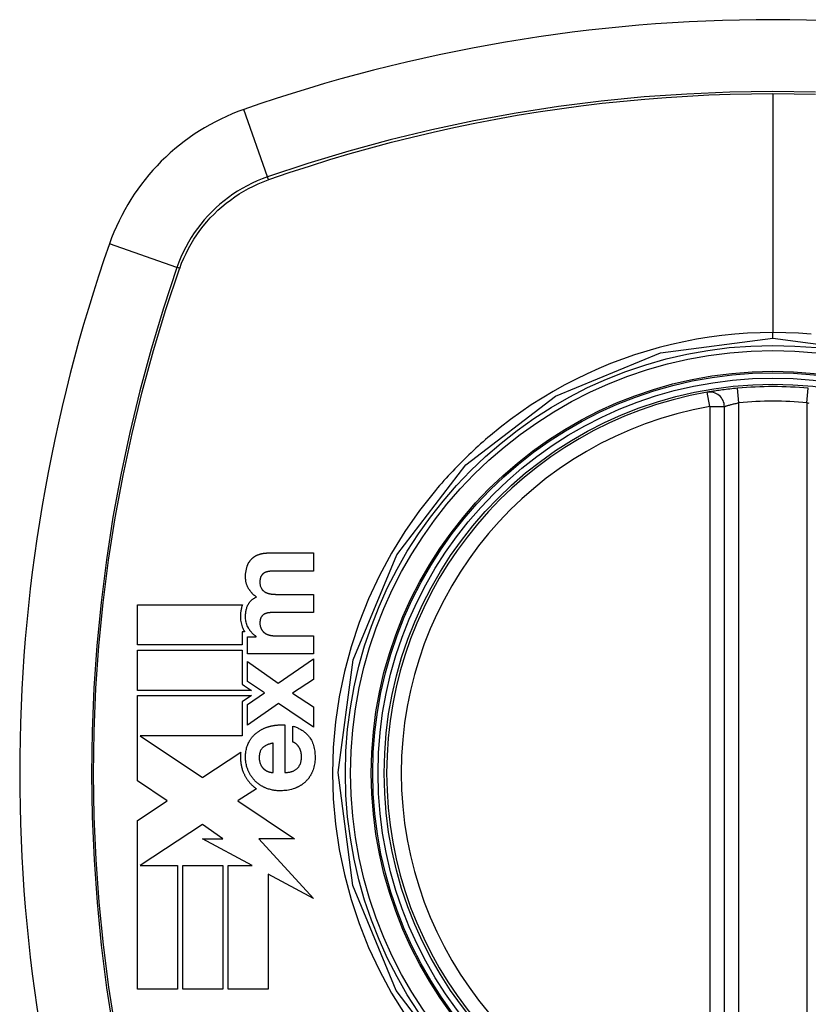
# Model space of a CAD drawing. Header units: inches. Extents: x 18 to 388, y 34 to 188.
# Tile 71 of 159: x 137.047 to 137.686, y 129.235 to 130.032. Entities that reach past the tile are written whole.
import ezdxf

# ---------------------------------------------------------------- set-up
doc = ezdxf.new("R2010")
doc.units = ezdxf.units.IN
doc.header["$MEASUREMENT"] = 0
doc.layers.add('Visible Edges(ANSI)', color=7, linetype='Continuous', lineweight=25)
doc.layers.add('Visible Tangent Edges(ANSI)', color=7, linetype='Continuous', lineweight=25)

msp = doc.modelspace()

# ---------------------------------------------------------------- linework, layer by layer
at = {"layer": 'Visible Edges(ANSI)'}
for p, q in [((137.61822, 129.12537), (137.61822, 129.71898)), ((137.24948, 129.60046), (137.28531, 129.60046)), ((137.28531, 129.60046), (137.28531, 129.58575)), ((137.28531, 129.58575), (137.25497, 129.58575)), ((137.25548, 129.5669), (137.28531, 129.5669)), ((137.28531, 129.5669), (137.28531, 129.5522)), ((137.1427, 129.52589), (137.1427, 129.55851)), ((137.1427, 129.55851), (137.22785, 129.55851)), ((137.28531, 129.5522), (137.25528, 129.5522)), ((137.22763, 129.53665), (137.22763, 129.52589)), ((137.2296, 129.53665), (137.22763, 129.53665)), ((137.23177, 129.53252), (137.23902, 129.53252)), ((137.23177, 129.51864), (137.23177, 129.53252)), ((137.23902, 129.53252), (137.23902, 129.53273)), ((137.25424, 129.53335), (137.28531, 129.53335)), ((137.28531, 129.53335), (137.28531, 129.51864)), ((137.22763, 129.52589), (137.1427, 129.52589)), ((137.1427, 129.52175), (137.22763, 129.52175)), ((137.1427, 129.48914), (137.1427, 129.52175)), ((137.22763, 129.52175), (137.22763, 129.49415)), ((137.28531, 129.51864), (137.23177, 129.51864)), ((137.25683, 129.49502), (137.28531, 129.5148)), ((137.28531, 129.5148), (137.28531, 129.49803)), ((137.23177, 129.51263), (137.25683, 129.49502)), ((137.23177, 129.49637), (137.23177, 129.51263)), ((137.22763, 129.49415), (137.22947, 129.49292)), ((137.22947, 129.49292), (137.23516, 129.48914)), ((137.24575, 129.48705), (137.23177, 129.49637)), ((137.28531, 129.49803), (137.26843, 129.48684)), ((137.14269, 129.45388), (137.1427, 129.485)), ((137.23516, 129.48914), (137.1427, 129.48914)), ((137.1427, 129.485), (137.2352, 129.485)), ((137.2352, 129.485), (137.2275, 129.47984)), ((137.23177, 129.47762), (137.24575, 129.48705)), ((137.26843, 129.48684), (137.28531, 129.47566)), ((137.2275, 129.47984), (137.2275, 129.45238)), ((137.25714, 129.47845), (137.23177, 129.46085)), ((137.23177, 129.46085), (137.23177, 129.47762)), ((137.28531, 129.45919), (137.25714, 129.47845)), ((137.28531, 129.47566), (137.28531, 129.45919)), ((137.26211, 129.46111), (137.26211, 129.42248)), ((137.26874, 129.44723), (137.26874, 129.46018)), ((137.14269, 129.45307), (137.14269, 129.45388)), ((137.14269, 129.45238), (137.14269, 129.45307)), ((137.1427, 129.4158), (137.14269, 129.45238)), ((137.14493, 129.45238), (137.19543, 129.41866)), ((137.2275, 129.45238), (137.14493, 129.45238)), ((137.25279, 129.42248), (137.25279, 129.4464)), ((137.19567, 129.41882), (137.2264, 129.43916)), ((137.19543, 129.41866), (137.19567, 129.41882)), ((137.1668, 129.39971), (137.1427, 129.4158)), ((137.23908, 129.40948), (137.22443, 129.39979)), ((137.1427, 129.38376), (137.1668, 129.39971)), ((137.22443, 129.39979), (137.22407, 129.39955)), ((137.22407, 129.39955), (137.27003, 129.36886)), ((137.1427, 129.24702), (137.1427, 129.38376)), ((137.19543, 129.38059), (137.14495, 129.34718)), ((137.21204, 129.36886), (137.19543, 129.38059)), ((137.2358, 129.34718), (137.19544, 129.36886)), ((137.19544, 129.36886), (137.21204, 129.36886)), ((137.27003, 129.36886), (137.24108, 129.36888)), ((137.24108, 129.36888), (137.28531, 129.32058)), ((137.14495, 129.34718), (137.14495, 129.34718)), ((137.14495, 129.34718), (137.17531, 129.34718)), ((137.17531, 129.34718), (137.17531, 129.24702)), ((137.17942, 129.34718), (137.21204, 129.34718)), ((137.17942, 129.24702), (137.17942, 129.34718)), ((137.21204, 129.34718), (137.21204, 129.24702)), ((137.21611, 129.24702), (137.21611, 129.34718)), ((137.21611, 129.34718), (137.2358, 129.34718)), ((137.28531, 129.32058), (137.24873, 129.34023)), ((137.24873, 129.34023), (137.24873, 129.24702)), ((137.17531, 129.24702), (137.1427, 129.24702)), ((137.21204, 129.24702), (137.17942, 129.24702)), ((137.24873, 129.24702), (137.21611, 129.24702))]:
    msp.add_line(p, q, dxfattribs=at)
at = {"layer": 'Visible Edges(ANSI)', "flags": 128}
for points in [[(137.62895, 129.73385), (137.62735, 129.7337), (137.62575, 129.73354), (137.62416, 129.73338), (137.62259, 129.7332), (137.62106, 129.73303), (137.61956, 129.73285), (137.6181, 129.73267), (137.61668, 129.73248), (137.61532, 129.7323), (137.61401, 129.73212), (137.61277, 129.73194), (137.6116, 129.73177), (137.6105, 129.7316), (137.60948, 129.73145), (137.60854, 129.7313), (137.60769, 129.73116), (137.60693, 129.73104), (137.60627, 129.73093), (137.6057, 129.73084), (137.60524, 129.73076), (137.60487, 129.7307), (137.60461, 129.73065), (137.60445, 129.73062), (137.6044, 129.73061)], [(137.23135, 129.58876), (137.23144, 129.58904), (137.23153, 129.58933), (137.23162, 129.58961), (137.23172, 129.58989), (137.23182, 129.59017), (137.23193, 129.59045), (137.23204, 129.59073), (137.23216, 129.591), (137.23228, 129.59127), (137.23241, 129.59154), (137.23254, 129.59181), (137.23267, 129.59207), (137.23281, 129.59233), (137.23296, 129.59258), (137.23311, 129.59284), (137.23326, 129.59309), (137.23342, 129.59333), (137.23358, 129.59358), (137.23375, 129.59382), (137.23393, 129.59405), (137.2341, 129.59429), (137.23429, 129.59452), (137.23447, 129.59475), (137.23467, 129.59497)], [(137.23467, 129.59497), (137.23487, 129.5952), (137.23508, 129.59542), (137.2353, 129.59564), (137.23551, 129.59585), (137.23574, 129.59605), (137.23596, 129.59625), (137.2362, 129.59645), (137.23643, 129.59664), (137.23667, 129.59682), (137.23691, 129.597), (137.23716, 129.59718), (137.23741, 129.59735), (137.23766, 129.59751), (137.23792, 129.59767), (137.23818, 129.59783), (137.23844, 129.59798), (137.23871, 129.59812), (137.23897, 129.59827), (137.23924, 129.5984), (137.23952, 129.59853), (137.23979, 129.59866), (137.24007, 129.59878), (137.24034, 129.5989), (137.24062, 129.59901)], [(137.24062, 129.59901), (137.24097, 129.59914), (137.24133, 129.59927), (137.24168, 129.59939), (137.24204, 129.5995), (137.2424, 129.5996), (137.24277, 129.5997), (137.24313, 129.59979), (137.2435, 129.59987), (137.24387, 129.59995), (137.24424, 129.60002), (137.24461, 129.60009), (137.24499, 129.60014), (137.24536, 129.6002), (137.24574, 129.60025), (137.24611, 129.60029), (137.24649, 129.60033), (137.24687, 129.60036), (137.24724, 129.60039), (137.24762, 129.60041), (137.24799, 129.60043), (137.24836, 129.60044), (137.24874, 129.60045), (137.24911, 129.60046), (137.24948, 129.60046)], [(137.23301, 129.5712), (137.23278, 129.57156), (137.23256, 129.57193), (137.23235, 129.5723), (137.23215, 129.57268), (137.23196, 129.57307), (137.23178, 129.57346), (137.23161, 129.57385), (137.23145, 129.57425), (137.23131, 129.57466), (137.23117, 129.57507), (137.23104, 129.57548), (137.23093, 129.5759), (137.23081, 129.57639), (137.23068, 129.577), (137.23056, 129.57773), (137.23045, 129.57859), (137.23037, 129.57957), (137.23033, 129.58067), (137.23033, 129.58191), (137.2304, 129.58327), (137.23054, 129.58466), (137.23074, 129.58603), (137.23101, 129.5874), (137.23135, 129.58876)], [(137.24295, 129.58166), (137.24279, 129.58135), (137.24264, 129.58103), (137.24251, 129.58071), (137.2424, 129.58037), (137.2423, 129.58004), (137.24221, 129.5797), (137.24214, 129.57935), (137.24208, 129.57901), (137.24203, 129.57866), (137.24199, 129.57831), (137.24196, 129.57795), (137.24194, 129.5776), (137.24192, 129.57724), (137.24192, 129.57682), (137.24192, 129.57636), (137.24194, 129.57587), (137.24198, 129.57535), (137.24205, 129.57482), (137.24214, 129.57427), (137.24227, 129.57373), (137.24242, 129.5732), (137.24261, 129.57269), (137.24284, 129.57219), (137.24311, 129.57172)], [(137.24575, 129.58441), (137.2456, 129.58433), (137.24546, 129.58425), (137.24532, 129.58416), (137.24518, 129.58407), (137.24505, 129.58398), (137.24492, 129.58388), (137.24478, 129.58379), (137.24465, 129.58368), (137.24453, 129.58358), (137.2444, 129.58347), (137.24428, 129.58336), (137.24416, 129.58324), (137.24404, 129.58313), (137.24393, 129.583), (137.24382, 129.58288), (137.24371, 129.58276), (137.24361, 129.58263), (137.2435, 129.5825), (137.24341, 129.58236), (137.24331, 129.58223), (137.24322, 129.58209), (137.24313, 129.58195), (137.24304, 129.58181), (137.24295, 129.58166)], [(137.24989, 129.58554), (137.24971, 129.58553), (137.24954, 129.58551), (137.24936, 129.58549), (137.24918, 129.58546), (137.249, 129.58544), (137.24882, 129.58541), (137.24865, 129.58538), (137.24847, 129.58534), (137.24829, 129.58531), (137.24812, 129.58527), (137.24794, 129.58523), (137.24777, 129.58518), (137.24759, 129.58514), (137.24742, 129.58509), (137.24725, 129.58503), (137.24708, 129.58498), (137.24691, 129.58492), (137.24674, 129.58485), (137.24657, 129.58479), (137.2464, 129.58472), (137.24624, 129.58464), (137.24607, 129.58457), (137.24591, 129.58449), (137.24575, 129.58441)], [(137.25497, 129.58575), (137.25476, 129.58575), (137.25454, 129.58575), (137.25433, 129.58575), (137.25412, 129.58575), (137.25391, 129.58574), (137.2537, 129.58574), (137.25349, 129.58574), (137.25328, 129.58573), (137.25306, 129.58572), (137.25285, 129.58572), (137.25264, 129.58571), (137.25243, 129.5857), (137.25222, 129.58569), (137.252, 129.58568), (137.25179, 129.58567), (137.25158, 129.58566), (137.25137, 129.58565), (137.25116, 129.58564), (137.25095, 129.58563), (137.25073, 129.58561), (137.25052, 129.5856), (137.25031, 129.58558), (137.2501, 129.58556), (137.24989, 129.58554)], [(137.23922, 129.56473), (137.23892, 129.56494), (137.23861, 129.56516), (137.23831, 129.56539), (137.23802, 129.56562), (137.23773, 129.56585), (137.23744, 129.56609), (137.23716, 129.56634), (137.23688, 129.56659), (137.23661, 129.56684), (137.23634, 129.5671), (137.23607, 129.56737), (137.23581, 129.56764), (137.23556, 129.56791), (137.23531, 129.56819), (137.23506, 129.56847), (137.23482, 129.56876), (137.23458, 129.56905), (137.23434, 129.56935), (137.23411, 129.56965), (137.23388, 129.56995), (137.23366, 129.57026), (137.23344, 129.57057), (137.23322, 129.57088), (137.23301, 129.5712)], [(137.24311, 129.57172), (137.24321, 129.57156), (137.24331, 129.57141), (137.24341, 129.57126), (137.24352, 129.57111), (137.24363, 129.57096), (137.24374, 129.57082), (137.24386, 129.57068), (137.24398, 129.57054), (137.2441, 129.57041), (137.24422, 129.57027), (137.24435, 129.57014), (137.24448, 129.57001), (137.24461, 129.56989), (137.24475, 129.56976), (137.24488, 129.56965), (137.24502, 129.56953), (137.24516, 129.56942), (137.24531, 129.56931), (137.24545, 129.5692), (137.2456, 129.5691), (137.24575, 129.569), (137.2459, 129.5689), (137.24606, 129.56881), (137.24622, 129.56872)], [(137.23229, 129.55836), (137.23246, 129.55872), (137.23266, 129.55908), (137.23286, 129.55943), (137.23307, 129.55977), (137.2333, 129.56011), (137.23353, 129.56043), (137.23378, 129.56075), (137.23404, 129.56106), (137.23431, 129.56136), (137.23459, 129.56165), (137.23488, 129.56193), (137.23517, 129.5622), (137.23548, 129.56246), (137.23579, 129.56271), (137.23611, 129.56296), (137.23644, 129.56319), (137.23677, 129.56341), (137.23711, 129.56363), (137.23745, 129.56383), (137.2378, 129.56403), (137.23815, 129.56422), (137.2385, 129.56439), (137.23886, 129.56457), (137.23922, 129.56473)], [(137.24622, 129.56872), (137.24638, 129.56862), (137.24656, 129.56853), (137.24673, 129.56844), (137.2469, 129.56836), (137.24707, 129.56828), (137.24725, 129.5682), (137.24743, 129.56812), (137.2476, 129.56805), (137.24778, 129.56798), (137.24796, 129.56791), (137.24814, 129.56785), (137.24832, 129.56779), (137.2485, 129.56773), (137.24869, 129.56768), (137.24887, 129.56762), (137.24906, 129.56757), (137.24924, 129.56753), (137.24943, 129.56748), (137.24962, 129.56744), (137.24981, 129.5674), (137.24999, 129.56736), (137.25018, 129.56733), (137.25037, 129.5673), (137.25056, 129.56727)], [(137.25056, 129.56727), (137.25077, 129.56724), (137.25097, 129.56721), (137.25118, 129.56718), (137.25138, 129.56715), (137.25158, 129.56713), (137.25179, 129.56711), (137.25199, 129.56708), (137.2522, 129.56706), (137.2524, 129.56704), (137.25261, 129.56703), (137.25281, 129.56701), (137.25302, 129.56699), (137.25322, 129.56698), (137.25343, 129.56697), (137.25363, 129.56695), (137.25384, 129.56694), (137.25404, 129.56693), (137.25425, 129.56693), (137.25445, 129.56692), (137.25466, 129.56691), (137.25487, 129.56691), (137.25507, 129.56691), (137.25528, 129.5669), (137.25548, 129.5669)], [(137.22785, 129.55851), (137.2276, 129.55782), (137.22738, 129.55713), (137.22717, 129.55643), (137.22698, 129.55573), (137.22681, 129.55502), (137.22666, 129.5543), (137.22654, 129.55358), (137.22643, 129.55286), (137.22634, 129.55214), (137.22627, 129.55141), (137.22622, 129.55065), (137.22619, 129.54982), (137.22618, 129.54893), (137.2262, 129.54798), (137.22626, 129.54698), (137.22636, 129.54593), (137.22652, 129.54486), (137.22672, 129.54378), (137.22697, 129.54272), (137.22727, 129.54167), (137.22763, 129.54065), (137.22803, 129.53964), (137.22848, 129.53866), (137.22898, 129.5377)], [(137.2326, 129.53972), (137.23215, 129.54058), (137.23175, 129.54147), (137.2314, 129.54238), (137.2311, 129.54331), (137.23085, 129.54426), (137.23066, 129.54519), (137.23051, 129.54611), (137.23041, 129.547), (137.23035, 129.54786), (137.23032, 129.54868), (137.23032, 129.54947), (137.23034, 129.55021), (137.23038, 129.55091), (137.23045, 129.55161), (137.23053, 129.55231), (137.23063, 129.55301), (137.23076, 129.5537), (137.23091, 129.55439), (137.23108, 129.55507), (137.23128, 129.55574), (137.23149, 129.55641), (137.23174, 129.55707), (137.232, 129.55772), (137.23229, 129.55836)], [(137.24311, 129.54862), (137.24295, 129.54837), (137.24281, 129.54812), (137.24269, 129.54785), (137.24257, 129.54758), (137.24247, 129.5473), (137.24238, 129.54702), (137.2423, 129.54674), (137.24223, 129.54645), (137.24217, 129.54616), (137.24211, 129.54587), (137.24207, 129.54558), (137.24203, 129.54529), (137.242, 129.54499), (137.24197, 129.5447), (137.24195, 129.5444), (137.24193, 129.5441), (137.24192, 129.54381), (137.24192, 129.54351), (137.24192, 129.54318), (137.24194, 129.54281), (137.24199, 129.54237), (137.24208, 129.54186), (137.2422, 129.54125), (137.24238, 129.54055)], [(137.24627, 129.55121), (137.24611, 129.55115), (137.24595, 129.55108), (137.2458, 129.55101), (137.24564, 129.55093), (137.24549, 129.55085), (137.24534, 129.55077), (137.2452, 129.55068), (137.24505, 129.55059), (137.24491, 129.55049), (137.24477, 129.55039), (137.24463, 129.55029), (137.24449, 129.55018), (137.24436, 129.55006), (137.24423, 129.54995), (137.2441, 129.54983), (137.24398, 129.54971), (137.24386, 129.54958), (137.24374, 129.54946), (137.24363, 129.54932), (137.24352, 129.54919), (137.24341, 129.54905), (137.24331, 129.54891), (137.24321, 129.54877), (137.24311, 129.54862)], [(137.25056, 129.55209), (137.25038, 129.55208), (137.2502, 129.55207), (137.25002, 129.55206), (137.24983, 129.55204), (137.24965, 129.55203), (137.24947, 129.552), (137.24929, 129.55198), (137.24911, 129.55196), (137.24892, 129.55193), (137.24874, 129.5519), (137.24856, 129.55187), (137.24838, 129.55183), (137.24821, 129.5518), (137.24803, 129.55176), (137.24785, 129.55171), (137.24767, 129.55167), (137.24749, 129.55162), (137.24732, 129.55157), (137.24714, 129.55152), (137.24696, 129.55146), (137.24679, 129.5514), (137.24661, 129.55134), (137.24644, 129.55128), (137.24627, 129.55121)], [(137.25528, 129.5522), (137.25508, 129.5522), (137.25488, 129.5522), (137.25469, 129.5522), (137.25449, 129.55219), (137.2543, 129.55219), (137.2541, 129.55219), (137.2539, 129.55219), (137.25371, 129.55219), (137.25351, 129.55218), (137.25331, 129.55218), (137.25312, 129.55218), (137.25292, 129.55217), (137.25272, 129.55217), (137.25253, 129.55216), (137.25233, 129.55216), (137.25214, 129.55215), (137.25194, 129.55214), (137.25174, 129.55214), (137.25155, 129.55213), (137.25135, 129.55212), (137.25115, 129.55212), (137.25096, 129.55211), (137.25076, 129.5521), (137.25056, 129.55209)], [(137.23902, 129.53273), (137.23869, 129.53296), (137.23838, 129.53319), (137.23806, 129.53343), (137.23775, 129.53368), (137.23744, 129.53393), (137.23714, 129.53418), (137.23684, 129.53445), (137.23655, 129.53471), (137.23626, 129.53499), (137.23597, 129.53527), (137.23569, 129.53555), (137.23542, 129.53584), (137.23515, 129.53614), (137.23489, 129.53644), (137.23463, 129.53674), (137.23438, 129.53705), (137.23413, 129.53737), (137.23389, 129.53769), (137.23366, 129.53801), (137.23344, 129.53834), (137.23322, 129.53868), (137.233, 129.53902), (137.2328, 129.53937), (137.2326, 129.53972)], [(137.24238, 129.54055), (137.24243, 129.54039), (137.24247, 129.54024), (137.24252, 129.54009), (137.24258, 129.53994), (137.24263, 129.53979), (137.24269, 129.53965), (137.24275, 129.5395), (137.24281, 129.53936), (137.24288, 129.53921), (137.24295, 129.53907), (137.24302, 129.53893), (137.24309, 129.53879), (137.24317, 129.53865), (137.24325, 129.53852), (137.24333, 129.53838), (137.24341, 129.53825), (137.2435, 129.53812), (137.24358, 129.53799), (137.24367, 129.53786), (137.24376, 129.53773), (137.24386, 129.5376), (137.24395, 129.53748), (137.24405, 129.53735), (137.24414, 129.53723)], [(137.22898, 129.5377), (137.22901, 129.53766), (137.22903, 129.53761), (137.22906, 129.53757), (137.22908, 129.53753), (137.22911, 129.53748), (137.22913, 129.53744), (137.22916, 129.53739), (137.22918, 129.53735), (137.22921, 129.53731), (137.22923, 129.53726), (137.22926, 129.53722), (137.22929, 129.53717), (137.22931, 129.53713), (137.22934, 129.53709), (137.22936, 129.53704), (137.22939, 129.537), (137.22942, 129.53696), (137.22944, 129.53691), (137.22947, 129.53687), (137.22949, 129.53683), (137.22952, 129.53678), (137.22955, 129.53674), (137.22957, 129.5367), (137.2296, 129.53665)], [(137.24414, 129.53723), (137.24427, 129.53708), (137.2444, 129.53693), (137.24453, 129.53679), (137.24467, 129.53665), (137.24481, 129.53651), (137.24495, 129.53638), (137.24509, 129.53625), (137.24524, 129.53612), (137.24539, 129.536), (137.24554, 129.53588), (137.2457, 129.53576), (137.24586, 129.53565), (137.24602, 129.53554), (137.24618, 129.53543), (137.24634, 129.53532), (137.2465, 129.53522), (137.24667, 129.53512), (137.24684, 129.53502), (137.24701, 129.53493), (137.24718, 129.53483), (137.24735, 129.53474), (137.24752, 129.53466), (137.2477, 129.53457), (137.24787, 129.53449)], [(137.24787, 129.53449), (137.24812, 129.53438), (137.24837, 129.53427), (137.24862, 129.53418), (137.24888, 129.53409), (137.24914, 129.534), (137.2494, 129.53392), (137.24966, 129.53385), (137.24993, 129.53379), (137.25019, 129.53373), (137.25046, 129.53367), (137.25073, 129.53362), (137.25099, 129.53358), (137.25126, 129.53354), (137.25153, 129.5335), (137.2518, 129.53347), (137.25207, 129.53345), (137.25234, 129.53342), (137.25261, 129.5334), (137.25288, 129.53338), (137.25316, 129.53337), (137.25343, 129.53336), (137.2537, 129.53335), (137.25397, 129.53335), (137.25424, 129.53335)], [(137.24005, 129.45536), (137.24044, 129.45564), (137.24083, 129.45591), (137.24123, 129.45617), (137.24162, 129.45643), (137.24202, 129.45668), (137.24243, 129.45692), (137.24284, 129.45715), (137.24325, 129.45738), (137.24366, 129.4576), (137.24408, 129.45781), (137.2445, 129.45802), (137.24492, 129.45822), (137.24534, 129.45841), (137.24577, 129.45859), (137.2462, 129.45877), (137.24664, 129.45894), (137.24707, 129.4591), (137.24751, 129.45926), (137.24795, 129.45941), (137.2484, 129.45956), (137.24885, 129.4597), (137.2493, 129.45983), (137.24975, 129.45995), (137.2502, 129.46007)], [(137.2502, 129.46007), (137.25069, 129.46019), (137.25118, 129.46031), (137.25167, 129.46041), (137.25217, 129.46051), (137.25266, 129.46061), (137.25315, 129.46069), (137.25365, 129.46077), (137.25414, 129.46084), (137.25463, 129.46091), (137.25513, 129.46097), (137.25563, 129.46102), (137.25612, 129.46106), (137.25662, 129.4611), (137.25712, 129.46113), (137.25761, 129.46116), (137.25811, 129.46118), (137.25861, 129.46119), (137.25911, 129.4612), (137.25961, 129.4612), (137.26011, 129.46119), (137.26061, 129.46118), (137.26111, 129.46116), (137.26161, 129.46114), (137.26211, 129.46111)], [(137.26874, 129.46018), (137.26941, 129.45996), (137.27007, 129.45972), (137.27074, 129.45947), (137.2714, 129.45921), (137.27205, 129.45894), (137.2727, 129.45865), (137.27335, 129.45835), (137.27399, 129.45803), (137.27462, 129.4577), (137.27524, 129.45735), (137.27585, 129.45699), (137.27645, 129.45661), (137.27704, 129.45621), (137.27762, 129.4558), (137.27819, 129.45536), (137.27874, 129.45491), (137.27927, 129.45444), (137.27979, 129.45396), (137.28029, 129.45345), (137.28078, 129.45293), (137.28124, 129.45239), (137.28169, 129.45183), (137.28211, 129.45125), (137.28251, 129.45065)], [(137.23296, 129.44702), (137.23318, 129.44744), (137.2334, 129.44784), (137.23364, 129.44824), (137.23388, 129.44864), (137.23412, 129.44903), (137.23437, 129.44942), (137.23463, 129.4498), (137.2349, 129.45018), (137.23517, 129.45055), (137.23546, 129.45091), (137.23574, 129.45127), (137.23604, 129.45163), (137.23634, 129.45197), (137.23665, 129.45232), (137.23696, 129.45265), (137.23728, 129.45298), (137.23761, 129.4533), (137.23794, 129.45362), (137.23828, 129.45393), (137.23862, 129.45423), (137.23897, 129.45452), (137.23933, 129.45481), (137.23969, 129.45509), (137.24005, 129.45536)], [(137.28251, 129.45065), (137.28311, 129.44967), (137.28366, 129.44867), (137.28416, 129.44763), (137.28462, 129.44658), (137.28503, 129.44549), (137.28538, 129.44439), (137.2857, 129.44327), (137.28596, 129.44214), (137.28618, 129.441), (137.28635, 129.43985), (137.28649, 129.43869), (137.28658, 129.43752), (137.28664, 129.43635), (137.28666, 129.43517), (137.28664, 129.434), (137.28659, 129.43282), (137.2865, 129.43165), (137.28636, 129.43048), (137.28619, 129.42932), (137.28597, 129.42818), (137.28571, 129.42704), (137.2854, 129.42592), (137.28504, 129.42481), (137.28464, 129.42372)], [(137.23249, 129.42398), (137.23212, 129.4249), (137.23178, 129.42583), (137.23147, 129.42678), (137.23121, 129.42774), (137.23098, 129.42871), (137.23078, 129.42969), (137.23063, 129.43067), (137.2305, 129.43166), (137.23041, 129.43266), (137.23035, 129.43366), (137.23032, 129.43466), (137.23032, 129.43566), (137.23035, 129.43665), (137.23041, 129.43764), (137.2305, 129.43862), (137.23063, 129.4396), (137.23079, 129.44057), (137.23098, 129.44154), (137.23122, 129.44249), (137.23148, 129.44342), (137.23179, 129.44435), (137.23214, 129.44525), (137.23253, 129.44615), (137.23296, 129.44702)], [(137.2443, 129.44272), (137.24387, 129.4423), (137.24348, 129.44185), (137.24312, 129.44137), (137.2428, 129.44086), (137.24252, 129.44032), (137.24227, 129.43977), (137.24206, 129.4392), (137.24188, 129.43862), (137.24173, 129.43802), (137.24161, 129.43742), (137.24152, 129.43681), (137.24146, 129.43619), (137.24142, 129.43557), (137.2414, 129.43496), (137.2414, 129.43433), (137.24142, 129.4337), (137.24147, 129.43307), (137.24154, 129.43244), (137.24163, 129.43182), (137.24176, 129.4312), (137.24191, 129.43059), (137.2421, 129.43), (137.24233, 129.42941), (137.24259, 129.42885)], [(137.25279, 129.4464), (137.25241, 129.44633), (137.25203, 129.44625), (137.25165, 129.44617), (137.25128, 129.44608), (137.2509, 129.44599), (137.25052, 129.44588), (137.25014, 129.44578), (137.24976, 129.44566), (137.24939, 129.44554), (137.24902, 129.44541), (137.24865, 129.44528), (137.24828, 129.44514), (137.24792, 129.44499), (137.24757, 129.44483), (137.24722, 129.44466), (137.24687, 129.44449), (137.24653, 129.44431), (137.24619, 129.44411), (137.24586, 129.44391), (137.24553, 129.44369), (137.24521, 129.44347), (137.2449, 129.44323), (137.2446, 129.44298), (137.2443, 129.44272)], [(137.27345, 129.4433), (137.2733, 129.44351), (137.27315, 129.44372), (137.27299, 129.44394), (137.27282, 129.44415), (137.27266, 129.44435), (137.27248, 129.44456), (137.27231, 129.44476), (137.27213, 129.44496), (137.27195, 129.44515), (137.27176, 129.44534), (137.27157, 129.44552), (137.27138, 129.4457), (137.27118, 129.44587), (137.27098, 129.44603), (137.27077, 129.44619), (137.27056, 129.44634), (137.27035, 129.44648), (137.27013, 129.44662), (137.26991, 129.44674), (137.26969, 129.44686), (137.26946, 129.44697), (137.26922, 129.44707), (137.26898, 129.44715), (137.26874, 129.44723)], [(137.27247, 129.4261), (137.27295, 129.42664), (137.27339, 129.42721), (137.2738, 129.42781), (137.27416, 129.42845), (137.27447, 129.4291), (137.27475, 129.42978), (137.27498, 129.43047), (137.27518, 129.43118), (137.27534, 129.4319), (137.27547, 129.43263), (137.27556, 129.43337), (137.27563, 129.4341), (137.27567, 129.43485), (137.27568, 129.43561), (137.27566, 129.43644), (137.2756, 129.43726), (137.2755, 129.43807), (137.27535, 129.43888), (137.27515, 129.43967), (137.27491, 129.44045), (137.27461, 129.4412), (137.27427, 129.44192), (137.27389, 129.44262), (137.27345, 129.4433)], [(137.2264, 129.43916), (137.22633, 129.43845), (137.22627, 129.43774), (137.22623, 129.43703), (137.2262, 129.43632), (137.22618, 129.43561), (137.22618, 129.43489), (137.22619, 129.43417), (137.22622, 129.43345), (137.22625, 129.43274), (137.22631, 129.43202), (137.22638, 129.4313), (137.22646, 129.43059), (137.22656, 129.42988), (137.22668, 129.42917), (137.22681, 129.42846), (137.22695, 129.42776), (137.22712, 129.42706), (137.22729, 129.42637), (137.22749, 129.42568), (137.2277, 129.425), (137.22792, 129.42433), (137.22817, 129.42366), (137.22842, 129.42299), (137.2287, 129.42234)], [(137.24259, 129.42885), (137.24268, 129.42867), (137.24278, 129.42849), (137.24288, 129.42831), (137.24298, 129.42814), (137.24308, 129.42797), (137.24319, 129.4278), (137.24329, 129.42763), (137.24341, 129.42746), (137.24352, 129.42729), (137.24364, 129.42713), (137.24375, 129.42697), (137.24388, 129.42681), (137.244, 129.42665), (137.24413, 129.4265), (137.24426, 129.42635), (137.24439, 129.4262), (137.24452, 129.42606), (137.24466, 129.42591), (137.2448, 129.42577), (137.24494, 129.42564), (137.24509, 129.4255), (137.24524, 129.42537), (137.24539, 129.42524), (137.24554, 129.42512)], [(137.2287, 129.42234), (137.22891, 129.42187), (137.22912, 129.4214), (137.22934, 129.42094), (137.22957, 129.42048), (137.22981, 129.42002), (137.23005, 129.41957), (137.2303, 129.41913), (137.23056, 129.41869), (137.23082, 129.41825), (137.23109, 129.41782), (137.23137, 129.41739), (137.23166, 129.41697), (137.23195, 129.41655), (137.23225, 129.41614), (137.23255, 129.41573), (137.23287, 129.41533), (137.23318, 129.41494), (137.23351, 129.41455), (137.23384, 129.41417), (137.23418, 129.41379), (137.23452, 129.41342), (137.23487, 129.41306), (137.23523, 129.4127), (137.23559, 129.41235)], [(137.23845, 129.41533), (137.23814, 129.41564), (137.23783, 129.41595), (137.23753, 129.41626), (137.23723, 129.41658), (137.23694, 129.41691), (137.23665, 129.41724), (137.23637, 129.41758), (137.23609, 129.41792), (137.23582, 129.41827), (137.23556, 129.41862), (137.2353, 129.41898), (137.23505, 129.41934), (137.2348, 129.4197), (137.23456, 129.42007), (137.23433, 129.42045), (137.2341, 129.42082), (137.23388, 129.4212), (137.23366, 129.42159), (137.23345, 129.42198), (137.23325, 129.42237), (137.23305, 129.42277), (137.23286, 129.42317), (137.23267, 129.42357), (137.23249, 129.42398)], [(137.24554, 129.42512), (137.24568, 129.42501), (137.24583, 129.4249), (137.24597, 129.42479), (137.24612, 129.42469), (137.24626, 129.42459), (137.24641, 129.42449), (137.24656, 129.42439), (137.24671, 129.4243), (137.24686, 129.42421), (137.24701, 129.42412), (137.24716, 129.42403), (137.24732, 129.42395), (137.24747, 129.42387), (137.24763, 129.42379), (137.24779, 129.42371), (137.24795, 129.42364), (137.24811, 129.42357), (137.24827, 129.4235), (137.24844, 129.42343), (137.2486, 129.42337), (137.24877, 129.42331), (137.24893, 129.42326), (137.2491, 129.4232), (137.24927, 129.42315)], [(137.24927, 129.42315), (137.24941, 129.42311), (137.24955, 129.42307), (137.2497, 129.42303), (137.24984, 129.42299), (137.24999, 129.42296), (137.25013, 129.42292), (137.25028, 129.42288), (137.25042, 129.42285), (137.25057, 129.42282), (137.25072, 129.42278), (137.25087, 129.42275), (137.25102, 129.42272), (137.25116, 129.42269), (137.25131, 129.42266), (137.25146, 129.42264), (137.25161, 129.42261), (137.25176, 129.42259), (137.25191, 129.42257), (137.25205, 129.42255), (137.2522, 129.42253), (137.25235, 129.42252), (137.2525, 129.4225), (137.25264, 129.42249), (137.25279, 129.42248)], [(137.26211, 129.42248), (137.26258, 129.4225), (137.26304, 129.42253), (137.2635, 129.42257), (137.26397, 129.42262), (137.26443, 129.42267), (137.2649, 129.42273), (137.26536, 129.42281), (137.26582, 129.42289), (137.26627, 129.42298), (137.26673, 129.42309), (137.26718, 129.4232), (137.26763, 129.42333), (137.26808, 129.42347), (137.26852, 129.42363), (137.26896, 129.4238), (137.26939, 129.42398), (137.26981, 129.42419), (137.27023, 129.4244), (137.27063, 129.42464), (137.27102, 129.42489), (137.27141, 129.42517), (137.27178, 129.42546), (137.27213, 129.42577), (137.27247, 129.4261)], [(137.28464, 129.42372), (137.28447, 129.42331), (137.2843, 129.42291), (137.28412, 129.42251), (137.28394, 129.42211), (137.28374, 129.42172), (137.28355, 129.42133), (137.28334, 129.42095), (137.28313, 129.42056), (137.28292, 129.42019), (137.28269, 129.41981), (137.28246, 129.41945), (137.28222, 129.41908), (137.28198, 129.41872), (137.28173, 129.41837), (137.28147, 129.41802), (137.28121, 129.41767), (137.28094, 129.41733), (137.28066, 129.417), (137.28038, 129.41667), (137.2801, 129.41635), (137.2798, 129.41604), (137.2795, 129.41573), (137.2792, 129.41542), (137.27889, 129.41512)], [(137.23559, 129.41235), (137.23572, 129.41221), (137.23586, 129.41208), (137.236, 129.41196), (137.23614, 129.41183), (137.23628, 129.4117), (137.23642, 129.41158), (137.23656, 129.41145), (137.2367, 129.41133), (137.23685, 129.4112), (137.23699, 129.41108), (137.23713, 129.41096), (137.23728, 129.41084), (137.23743, 129.41072), (137.23757, 129.41061), (137.23772, 129.41049), (137.23787, 129.41037), (137.23802, 129.41026), (137.23817, 129.41014), (137.23832, 129.41003), (137.23847, 129.40992), (137.23862, 129.40981), (137.23877, 129.4097), (137.23892, 129.40959), (137.23908, 129.40948)], [(137.24741, 129.40974), (137.24699, 129.4099), (137.24658, 129.41007), (137.24618, 129.41024), (137.24577, 129.41042), (137.24537, 129.4106), (137.24497, 129.41079), (137.24458, 129.41099), (137.24419, 129.41119), (137.2438, 129.4114), (137.24342, 129.41162), (137.24304, 129.41184), (137.24266, 129.41207), (137.24229, 129.4123), (137.24192, 129.41254), (137.24156, 129.41279), (137.24119, 129.41305), (137.24084, 129.41331), (137.24048, 129.41358), (137.24013, 129.41385), (137.23979, 129.41413), (137.23945, 129.41442), (137.23911, 129.41472), (137.23878, 129.41502), (137.23845, 129.41533)], [(137.27889, 129.41512), (137.27856, 129.41482), (137.27823, 129.41453), (137.2779, 129.41424), (137.27756, 129.41395), (137.27721, 129.41368), (137.27686, 129.41341), (137.27651, 129.41315), (137.27616, 129.41289), (137.2758, 129.41265), (137.27543, 129.4124), (137.27507, 129.41217), (137.2747, 129.41194), (137.27432, 129.41172), (137.27394, 129.4115), (137.27356, 129.4113), (137.27318, 129.41109), (137.27279, 129.4109), (137.2724, 129.41071), (137.272, 129.41052), (137.2716, 129.41034), (137.2712, 129.41017), (137.2708, 129.41), (137.27039, 129.40984), (137.26998, 129.40969)], [(137.26998, 129.40969), (137.26877, 129.40927), (137.26755, 129.40891), (137.26631, 129.4086), (137.26506, 129.40834), (137.26381, 129.40814), (137.26259, 129.40798), (137.26143, 129.40788), (137.26035, 129.40781), (137.25935, 129.40778), (137.25846, 129.40777), (137.25765, 129.40778), (137.25684, 129.40781), (137.25604, 129.40786), (137.25524, 129.40793), (137.25444, 129.40802), (137.25364, 129.40813), (137.25285, 129.40825), (137.25206, 129.4084), (137.25128, 129.40857), (137.25049, 129.40876), (137.24972, 129.40897), (137.24894, 129.40921), (137.24817, 129.40946), (137.24741, 129.40974)]]:
    msp.add_lwpolyline(points, dxfattribs=at)
at = {"layer": 'Visible Edges(ANSI)'}
for radius in [0.31988, 0.31496]:
    msp.add_circle((137.65759, 129.42217), radius, dxfattribs=at)
for centre, radius, start, end in [((137.65759, 128.7332), 1.29921, 70.73366, 109.26634), ((137.28736, 129.79241), 0.17717, 109.26634, 160.73366), ((138.34656, 129.42217), 1.29921, 160.73366, 199.26634), ((137.65759, 129.42217), 0.31299, 99.78402, 260.21598), ((137.60641, 129.71898), 0.01181, 0, 99.78402), ((137.65759, 129.42217), 0.31299, 84.74991, 95.25009)]:
    msp.add_arc(centre, radius, start, end, dxfattribs=at)
at = {"layer": 'Visible Tangent Edges(ANSI)'}
for p, q in [((137.65759, 129.97252), (137.65759, 129.77898)), ((137.248, 129.90499), (137.2289, 129.95965)), ((137.24878, 129.90273), (137.24925, 129.9029)), ((137.17477, 129.83176), (137.12011, 129.85086)), ((137.17686, 129.83051), (137.17703, 129.83098)), ((137.65759, 129.77441), (137.65759, 129.77898)), ((137.60641, 129.71898), (137.6044, 129.73061)), ((137.63003, 129.72209), (137.62895, 129.73385)), ((137.68515, 129.72209), (137.68623, 129.73385)), ((137.63003, 129.12226), (137.63003, 129.72209)), ((137.68515, 129.72209), (137.68515, 129.12226)), ((137.60641, 129.71898), (137.61822, 129.71898)), ((137.60641, 129.71898), (137.60641, 129.12537))]:
    msp.add_line(p, q, dxfattribs=at)
at = {"layer": 'Visible Tangent Edges(ANSI)', "flags": 128}
for points in [[(137.69193, 129.97369), (137.65724, 129.97416), (137.62255, 129.97367), (137.58785, 129.97221), (137.55316, 129.96979), (137.51852, 129.96639), (137.48398, 129.96203), (137.44957, 129.95671), (137.41533, 129.95043), (137.38131, 129.9432), (137.34753, 129.93503), (137.31405, 129.92594), (137.28088, 129.91592), (137.248, 129.90499)], [(137.24925, 129.9029), (137.26561, 129.90851), (137.28203, 129.91389), (137.29854, 129.91904), (137.31511, 129.92395), (137.33177, 129.92864), (137.3485, 129.9331), (137.36531, 129.93733), (137.38219, 129.94133), (137.39913, 129.94509), (137.41614, 129.94861), (137.43319, 129.9519), (137.4503, 129.95494), (137.46745, 129.95775), (137.48464, 129.96031), (137.50187, 129.96263), (137.51912, 129.9647), (137.5364, 129.96654), (137.5537, 129.96812), (137.57101, 129.96947), (137.58833, 129.97057), (137.60565, 129.97142), (137.62297, 129.97203), (137.64028, 129.9724), (137.65759, 129.97252)], [(137.65759, 129.97252), (137.67487, 129.9724), (137.69216, 129.97203)], [(137.248, 129.90499), (137.24381, 129.90346), (137.23967, 129.90177), (137.23561, 129.89992), (137.23161, 129.89792), (137.2277, 129.89577), (137.22387, 129.89347), (137.22012, 129.89103), (137.21648, 129.88845), (137.21293, 129.88574), (137.20949, 129.88289), (137.20616, 129.87992), (137.20294, 129.87682), (137.19984, 129.8736), (137.19687, 129.87027), (137.19402, 129.86683), (137.19131, 129.86328), (137.18873, 129.85963), (137.18629, 129.85589), (137.184, 129.85206), (137.18185, 129.84814), (137.17985, 129.84415), (137.178, 129.84009), (137.1763, 129.83595), (137.17477, 129.83176)], [(137.17703, 129.83098), (137.17857, 129.83508), (137.18027, 129.83911), (137.18211, 129.84307), (137.18409, 129.84697), (137.18622, 129.85079), (137.18848, 129.85452), (137.19088, 129.85817), (137.19341, 129.86173), (137.19607, 129.8652), (137.19886, 129.86856), (137.20177, 129.87181), (137.2048, 129.87496), (137.20795, 129.87799), (137.2112, 129.8809), (137.21456, 129.88369), (137.21803, 129.88635), (137.22158, 129.88888), (137.22523, 129.89129), (137.22897, 129.89355), (137.23279, 129.89568), (137.23668, 129.89766), (137.24065, 129.8995), (137.24468, 129.90119), (137.24878, 129.90273)], [(137.17477, 129.83176), (137.16382, 129.79881), (137.15377, 129.76551), (137.14464, 129.73188), (137.13645, 129.69797), (137.12921, 129.66382), (137.12293, 129.62947), (137.11761, 129.59495), (137.11326, 129.56031), (137.10989, 129.5256), (137.10749, 129.49085), (137.10606, 129.45612), (137.1056, 129.42139), (137.1061, 129.38668), (137.10758, 129.35197), (137.11001, 129.31731), (137.11341, 129.28273), (137.11777, 129.24828), (137.12308, 129.21398)], [(137.12488, 129.21454), (137.11952, 129.24873), (137.11513, 129.28309), (137.1117, 129.31758), (137.10924, 129.35215), (137.10775, 129.38676), (137.10724, 129.42139), (137.10771, 129.45603), (137.10915, 129.49068), (137.11157, 129.52533), (137.11498, 129.55996), (137.11936, 129.5945), (137.12473, 129.62891), (137.13106, 129.66316), (137.13835, 129.6972), (137.14659, 129.731), (137.15577, 129.76451), (137.16586, 129.79768), (137.17686, 129.83051)], [(137.65759, 129.77898), (137.64725, 129.77883), (137.63691, 129.77837), (137.62657, 129.77761), (137.61624, 129.77655), (137.60595, 129.77519), (137.5957, 129.77353), (137.5855, 129.77158), (137.57538, 129.76934), (137.56533, 129.7668), (137.55538, 129.76398), (137.54553, 129.76087), (137.53576, 129.75747), (137.52609, 129.75378), (137.51651, 129.74981), (137.50704, 129.74556), (137.4977, 129.74103), (137.4885, 129.73624), (137.47945, 129.73118), (137.47056, 129.72587), (137.46184, 129.7203), (137.45329, 129.7145), (137.44491, 129.70844), (137.43672, 129.70216), (137.42871, 129.69563)], [(137.68854, 129.77763), (137.67821, 129.77838), (137.66789, 129.77883), (137.65759, 129.77898)], [(137.40806, 129.17322), (137.35237, 129.24605), (137.31729, 129.33118), (137.30536, 129.42259), (137.31744, 129.51382), (137.35277, 129.59895), (137.40868, 129.67174), (137.48152, 129.72742), (137.56645, 129.76245), (137.65759, 129.77441)], [(137.65759, 129.77441), (137.74894, 129.7624), (137.83396, 129.72723), (137.9071, 129.67115), (137.9628, 129.5983), (137.99791, 129.51314), (138.00979, 129.42172), (137.9977, 129.33054), (137.96238, 129.24534), (137.90655, 129.17266)], [(137.61822, 129.71898), (137.61824, 129.71898), (137.61832, 129.71901), (137.61844, 129.71905), (137.61862, 129.71911), (137.61884, 129.71919), (137.61912, 129.71928), (137.61943, 129.71939), (137.6198, 129.7195), (137.62021, 129.71964), (137.62066, 129.71978), (137.62115, 129.71993), (137.62168, 129.72009), (137.62225, 129.72025), (137.62284, 129.72042), (137.62347, 129.7206), (137.62413, 129.72077), (137.62481, 129.72095), (137.62551, 129.72112), (137.62623, 129.7213), (137.62697, 129.72147), (137.62772, 129.72163), (137.62849, 129.72179), (137.62926, 129.72195), (137.63003, 129.72209)], [(137.68515, 129.72209), (137.68591, 129.72195), (137.68668, 129.72179)], [(137.42871, 129.69563), (137.42671, 129.69394), (137.42471, 129.69222), (137.42273, 129.6905), (137.42076, 129.68876), (137.4188, 129.687), (137.41685, 129.68523), (137.41492, 129.68345), (137.413, 129.68165), (137.41109, 129.67984), (137.4092, 129.67801), (137.40732, 129.67618), (137.40545, 129.67432), (137.4036, 129.67246), (137.40176, 129.67058), (137.39994, 129.66868), (137.39812, 129.66678), (137.39632, 129.66486), (137.39454, 129.66292), (137.39277, 129.66098), (137.39101, 129.65902), (137.38927, 129.65704), (137.38754, 129.65506), (137.38583, 129.65306), (137.38413, 129.65105)], [(137.38413, 129.65105), (137.37133, 129.63485), (137.35947, 129.61793), (137.34861, 129.60032), (137.33876, 129.5821), (137.32998, 129.56332), (137.3223, 129.54403), (137.31576, 129.52432), (137.31039, 129.5043), (137.3062, 129.48401), (137.30319, 129.46353), (137.30138, 129.44289), (137.30078, 129.42215), (137.30139, 129.40137), (137.30322, 129.38068), (137.30625, 129.36016), (137.31046, 129.33985), (137.31584, 129.31984), (137.32237, 129.30018), (137.33003, 129.28093), (137.3388, 129.26215), (137.34865, 129.24392), (137.35951, 129.22634)]]:
    msp.add_lwpolyline(points, dxfattribs=at)
at = {"layer": 'Visible Tangent Edges(ANSI)'}
for radius in [0.34636, 0.34222, 0.32539, 0.3242]:
    msp.add_circle((137.65759, 129.42217), radius, dxfattribs=at)
for start, end in [(84.74991, 95.25009), (99.78402, 260.21598)]:
    msp.add_arc((137.65759, 129.42217), 0.30118, start, end, dxfattribs=at)
for centre, major_axis, start_param, end_param in [((137.24963, 129.90035), (0.00321, -0.00931), 4.18856, 4.452267), ((137.17942, 129.83013), (0.00931, -0.00321), 1.830918, 2.094625)]:
    msp.add_ellipse(centre, major_axis=major_axis, ratio=0.002592, start_param=start_param, end_param=end_param, dxfattribs=at)

doc.saveas('drawing.dxf')
